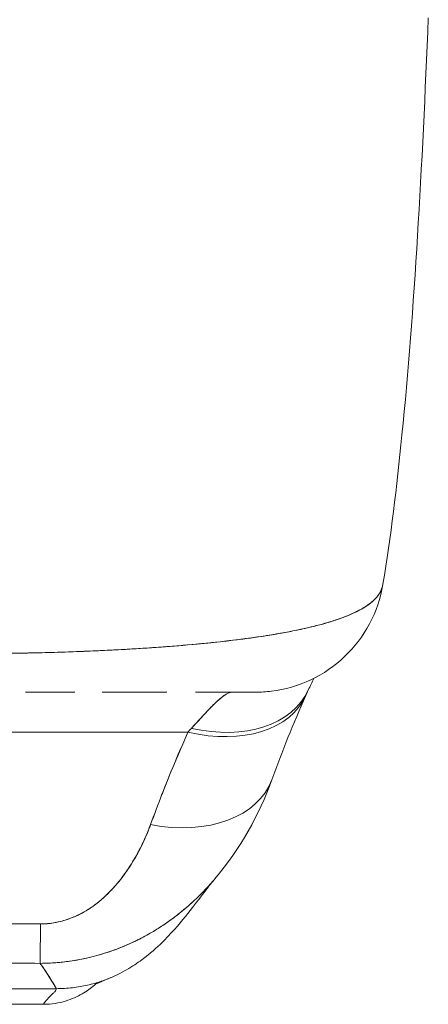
# Model space of a CAD drawing. Header units: inches. Extents: x 11 to 361, y 7 to 222.
# Tile 80 of 174: x 98.413 to 99.037, y 206.551 to 208.056. Entities that reach past the tile are written whole.
import ezdxf

# ---------------------------------------------------------------- set-up
doc = ezdxf.new("R2010")
doc.units = ezdxf.units.IN
doc.header["$LTSCALE"] = 22
doc.header["$MEASUREMENT"] = 0
doc.layers.add('Visible (ANSI)', color=7, linetype='Continuous', lineweight=5)

msp = doc.modelspace()

# ---------------------------------------------------------------- linework, layer by layer
at = {"layer": 'Visible (ANSI)'}
for p, q in [((98.89291, 207.13766), (98.89292, 207.1377)), ((98.89295, 207.13771), (98.89293, 207.13767)), ((98.56759, 207.09347), (98.56759, 207.09346)), ((98.61454, 207.09632), (98.61454, 207.09632)), ((98.49788, 207.02843), (98.42255, 207.02843)), ((98.62226, 207.02843), (98.5393, 207.02843)), ((98.56759, 207.02843), (98.56759, 207.02843)), ((98.57074, 207.02843), (98.57074, 207.02843)), ((98.63804, 207.02843), (98.62227, 207.02843)), ((98.77346, 207.02843), (98.6817, 207.02843)), ((98.77377, 207.02843), (98.77346, 207.02843)), ((98.8295, 206.99422), (98.8295, 206.99422)), ((97.67752, 206.96716), (98.67026, 206.96716)), ((98.67026, 206.96716), (97.67752, 206.96716)), ((98.56759, 206.74241), (98.56759, 206.74242)), ((98.56759, 206.74242), (98.56759, 206.74241)), ((97.87862, 206.57507), (98.46917, 206.57507)), ((98.46917, 206.57507), (97.87862, 206.57507)), ((97.8983, 206.55118), (98.44948, 206.55118)), ((98.44948, 206.55118), (97.8983, 206.55118))]:
    msp.add_line(p, q, dxfattribs=at)
for centre, major_axis, ratio, start_param, end_param in [((98.7722, 207.22528), (0, -0.19685), 0.9982095, 1.3443694, 1.3448593), ((98.7722, 207.22528), (0, 0.19685), 0.9982095, 4.4859616, 4.4864516), ((98.7384, 207.22528), (0, -0.19685), 0.9931492, 1.1611137, 1.1613152), ((98.7384, 207.22528), (0, 0.19685), 0.9931491, 4.302714, 4.3029155), ((98.67559, 207.1145), (0.17845, -0.0831), 0.6836655, 5.0206029, 6.283183), ((98.67559, 207.1145), (0.17845, -0.0831), 0.6836657, 5.0206032, 6.2831833), ((98.7384, 207.22528), (0, -0.19685), 0.9931491, 6.2831835, 6.2857227), ((98.67026, 207.10275), (0.18006, -0.07954), 0.6559339, 0.034382, 0.0343965), ((98.67026, 207.10275), (0.18007, -0.07954), 0.6559342, 4.9944071, 6.2831856), ((98.67026, 207.10275), (0.18007, -0.07954), 0.655934, 4.9944082, 6.2831857), ((98.70591, 206.76295), (0.08812, 0.26126), 0.4784418, 0.8136165, 0.8493291), ((98.70575, 206.76298), (0.08828, 0.26124), 0.4779563, 0.8138923, 0.8496004), ((98.61329, 206.96141), (0.18516, -0.06682), 0.6663213, 4.9483672, 6.2831835), ((98.61329, 206.96141), (0.18516, -0.06682), 0.6663212, 4.948367, 6.2831833), ((98.44516, 206.8096), (-0.00061, -0.19685), 0.0029225, 0.1031736, 0.8110381), ((98.44516, 206.8096), (-0.00061, -0.19685), 0.0029224, 0.1031736, 0.8110381), ((98.44955, 207.60242), (-0.00006, -1.05124), 0.000022, 5.9361751, 5.9361762), ((98.44942, 207.60309), (0.00006, -1.05196), 0.0000208, 0.3470083, 0.3470095)]:
    msp.add_ellipse(centre, major_axis=major_axis, ratio=ratio, start_param=start_param, end_param=end_param, dxfattribs=at)
for points, knots in [([(99.03729, 208.05946), (99.02811, 207.83044), (99.01606, 207.61194), (98.98917, 207.34137), (98.97994, 207.26548), (98.96806, 207.19365)], [0, 0, 0, 0, 1.849259, 1.849259, 2.6284092, 2.6284092, 2.6284092, 2.6284092]), ([(98.96806, 207.19365), (98.96804, 207.19355), (98.96802, 207.19345), (98.96801, 207.19335), (98.96718, 207.1886), (98.96535, 207.18364), (98.96234, 207.17886), (98.96227, 207.17875), (98.9622, 207.17865), (98.96214, 207.17854), (98.95903, 207.1737), (98.95471, 207.16903), (98.94916, 207.16462), (98.94646, 207.16247), (98.94346, 207.16038), (98.9402, 207.15836), (98.93705, 207.1564), (98.93366, 207.15451), (98.93004, 207.15265), (98.92911, 207.15218), (98.92817, 207.15171), (98.92721, 207.15124), (98.91799, 207.14673), (98.90741, 207.14252), (98.89568, 207.1386), (98.88883, 207.13632), (98.88159, 207.13413), (98.87396, 207.13204), (98.86778, 207.13035), (98.86136, 207.12872), (98.8547, 207.12715), (98.83931, 207.12353), (98.82269, 207.12024), (98.80505, 207.11723), (98.80302, 207.11689), (98.80098, 207.11654), (98.79893, 207.11621), (98.78995, 207.11473), (98.78072, 207.11332), (98.77127, 207.11198), (98.76374, 207.11091), (98.75607, 207.10988), (98.74826, 207.1089), (98.73568, 207.1073), (98.72276, 207.10581), (98.70957, 207.10442), (98.70192, 207.10361), (98.69419, 207.10284), (98.68639, 207.1021), (98.66517, 207.10008), (98.64346, 207.09834), (98.62188, 207.09683), (98.61854, 207.0966), (98.61521, 207.09637), (98.61188, 207.09615), (98.59348, 207.09492), (98.57524, 207.09385), (98.55733, 207.09292), (98.54334, 207.0922), (98.52956, 207.09157), (98.51604, 207.09102), (98.50906, 207.09073), (98.50217, 207.09047), (98.49534, 207.09022), (98.4759, 207.08952), (98.45693, 207.08896), (98.43826, 207.08852), (98.4345, 207.08843), (98.43076, 207.08835), (98.42703, 207.08827), (98.41383, 207.088), (98.40075, 207.0878), (98.38823, 207.08766), (98.37346, 207.0875), (98.35948, 207.0874), (98.347, 207.08724)], [0.05280715, 0.05280715, 0.05280715, 0.05280715, 0.0539723, 0.0539723, 0.0539723, 0.10988722, 0.10988722, 0.10988722, 0.11111111, 0.11111111, 0.11111111, 0.16783952, 0.16783952, 0.16783952, 0.19554101, 0.19554101, 0.19554101, 0.22222222, 0.22222222, 0.22222222, 0.22906817, 0.22906817, 0.22906817, 0.29492747, 0.29492747, 0.29492747, 0.33333333, 0.33333333, 0.33333333, 0.36442109, 0.36442109, 0.36442109, 0.43620414, 0.43620414, 0.43620414, 0.44444444, 0.44444444, 0.44444444, 0.48049737, 0.48049737, 0.48049737, 0.50922708, 0.50922708, 0.50922708, 0.55555556, 0.55555556, 0.55555556, 0.58238863, 0.58238863, 0.58238863, 0.6553745, 0.6553745, 0.6553745, 0.66666667, 0.66666667, 0.66666667, 0.7290537, 0.7290537, 0.7290537, 0.77777778, 0.77777778, 0.77777778, 0.80291737, 0.80291737, 0.80291737, 0.87449248, 0.87449248, 0.87449248, 0.88888889, 0.88888889, 0.88888889, 0.93987276, 0.93987276, 0.93987276, 1, 1, 1, 1]), ([(98.347, 207.08724), (98.35881, 207.0873), (98.37075, 207.0874), (98.38272, 207.08754), (98.39586, 207.08769), (98.40903, 207.0879), (98.4222, 207.08817), (98.43073, 207.08834), (98.43925, 207.08854), (98.44775, 207.08876), (98.45357, 207.08891), (98.45937, 207.08907), (98.46516, 207.08924), (98.48079, 207.0897), (98.49632, 207.09024), (98.51175, 207.09085), (98.52363, 207.09133), (98.53545, 207.09185), (98.54719, 207.09242), (98.55201, 207.09265), (98.55682, 207.09289), (98.56162, 207.09315), (98.57946, 207.09408), (98.5971, 207.09513), (98.61449, 207.09632), (98.62408, 207.09697), (98.63359, 207.09766), (98.64301, 207.09839), (98.65203, 207.09909), (98.66097, 207.09982), (98.6698, 207.1006), (98.68916, 207.10229), (98.70804, 207.10418), (98.72631, 207.10626), (98.72846, 207.1065), (98.7306, 207.10675), (98.73273, 207.107), (98.75004, 207.10903), (98.76678, 207.11124), (98.78281, 207.11366), (98.79318, 207.11523), (98.80326, 207.11688), (98.81302, 207.11862), (98.82098, 207.12005), (98.82872, 207.12153), (98.83622, 207.12308), (98.85161, 207.12627), (98.866, 207.12973), (98.87918, 207.13349), (98.87959, 207.13361), (98.88, 207.13373), (98.88042, 207.13385), (98.89134, 207.137), (98.90142, 207.14036), (98.91056, 207.14394), (98.91807, 207.14688), (98.92495, 207.14998), (98.93112, 207.15322), (98.93171, 207.15353), (98.93229, 207.15384), (98.93287, 207.15416), (98.93862, 207.15728), (98.94374, 207.16054), (98.94816, 207.16396), (98.95204, 207.16696), (98.9554, 207.17008), (98.95819, 207.17333), (98.9593, 207.17461), (98.96033, 207.17592), (98.96126, 207.17725), (98.96242, 207.1789), (98.96344, 207.18057), (98.96432, 207.18228), (98.96574, 207.18504), (98.9668, 207.18786), (98.96749, 207.19076), (98.96768, 207.19154), (98.96784, 207.19233), (98.96797, 207.19312)], [0, 0, 0, 0, 0.03955189, 0.03955189, 0.03955189, 0.0829776, 0.0829776, 0.0829776, 0.11111111, 0.11111111, 0.11111111, 0.13035099, 0.13035099, 0.13035099, 0.18226856, 0.18226856, 0.18226856, 0.22222222, 0.22222222, 0.22222222, 0.2386312, 0.2386312, 0.2386312, 0.29967715, 0.29967715, 0.29967715, 0.33333333, 0.33333333, 0.33333333, 0.36556282, 0.36556282, 0.36556282, 0.43614912, 0.43614912, 0.43614912, 0.44444444, 0.44444444, 0.44444444, 0.51190234, 0.51190234, 0.51190234, 0.55555556, 0.55555556, 0.55555556, 0.59119441, 0.59119441, 0.59119441, 0.66436258, 0.66436258, 0.66436258, 0.66666667, 0.66666667, 0.66666667, 0.72766445, 0.72766445, 0.72766445, 0.77777778, 0.77777778, 0.77777778, 0.78255786, 0.78255786, 0.78255786, 0.83029483, 0.83029483, 0.83029483, 0.87223803, 0.87223803, 0.87223803, 0.88888889, 0.88888889, 0.88888889, 0.90956824, 0.90956824, 0.90956824, 0.94296204, 0.94296204, 0.94296204, 0.95198836, 0.95198836, 0.95198836, 0.95198836]), ([(98.96798, 207.19321), (98.96452, 207.17222), (98.95752, 207.15154), (98.9377, 207.11432), (98.92474, 207.09725), (98.89449, 207.0684), (98.87682, 207.05626), (98.83901, 207.03839), (98.81842, 207.03243), (98.78974, 207.02892), (98.78173, 207.02843), (98.77377, 207.02843)], [0, 0, 0, 0, 0.1620879, 0.1620879, 0.32130673, 0.32130673, 0.48062847, 0.48062847, 0.63994645, 0.63994645, 0.7007573, 0.7007573, 0.7007573, 0.7007573]), ([(98.62227, 207.02843), (98.61966, 207.02843), (98.61702, 207.02843), (98.61435, 207.02843), (98.60188, 207.02843), (98.5887, 207.02843), (98.57485, 207.02843), (98.56343, 207.02843), (98.55156, 207.02843), (98.53929, 207.02843), (98.53929, 207.02843), (98.53929, 207.02843), (98.53929, 207.02843)], [0.61835506, 0.61835506, 0.61835506, 0.61835506, 0.63219711, 0.63219711, 0.63219711, 0.69675669, 0.69675669, 0.69675669, 0.75, 0.75, 0.75, 0.75000015, 0.75000015, 0.75000015, 0.75000015]), ([(98.67559, 206.97304), (98.68596, 206.98452), (98.69519, 206.99458), (98.70319, 207.00287), (98.71119, 207.01116), (98.71795, 207.01765), (98.72379, 207.02196), (98.72962, 207.02627), (98.73453, 207.02843), (98.7384, 207.02843)], [0, 0, 0, 0, 0.3333333, 0.3333333, 0.3333333, 0.6666667, 0.6666667, 0.6666667, 1, 1, 1, 1]), ([(98.67559, 206.97304), (98.67743, 206.97501), (98.67923, 206.97696), (98.68099, 206.97887), (98.68314, 206.98122), (98.68524, 206.98352), (98.68729, 206.98575), (98.68949, 206.98815), (98.69162, 206.99048), (98.6937, 206.99273), (98.69597, 206.9952), (98.69817, 206.99757), (98.7003, 206.99983), (98.70267, 207.00235), (98.70496, 207.00473), (98.70716, 207.00696), (98.70964, 207.00948), (98.71201, 207.0118), (98.71428, 207.01391), (98.71684, 207.0163), (98.71927, 207.01842), (98.72156, 207.02025), (98.72417, 207.02232), (98.7266, 207.02402), (98.72886, 207.02532), (98.73142, 207.02679), (98.73377, 207.02775), (98.73591, 207.02818), (98.73678, 207.02835), (98.7376, 207.02843), (98.7384, 207.02843)], [0, 0, 0, 0, 0.0609489, 0.0609489, 0.0609489, 0.1356387, 0.1356387, 0.1356387, 0.2157076, 0.2157076, 0.2157076, 0.3034864, 0.3034864, 0.3034864, 0.401292, 0.401292, 0.401292, 0.5113716, 0.5113716, 0.5113716, 0.635855, 0.635855, 0.635855, 0.7768263, 0.7768263, 0.7768263, 0.9360062, 0.9360062, 0.9360062, 1, 1, 1, 1]), ([(98.77377, 207.02843), (98.77377, 207.02843), (98.77375, 207.02843), (98.77371, 207.02843), (98.77357, 207.02843), (98.77317, 207.02843), (98.77252, 207.02843), (98.77179, 207.02843), (98.77075, 207.02843), (98.76937, 207.02843), (98.76785, 207.02843), (98.76591, 207.02843), (98.76356, 207.02843), (98.76181, 207.02843), (98.75983, 207.02843), (98.75761, 207.02843), (98.75651, 207.02843), (98.75535, 207.02843), (98.75414, 207.02843), (98.75005, 207.02843), (98.7453, 207.02843), (98.73986, 207.02843), (98.73382, 207.02843), (98.72693, 207.02843), (98.71916, 207.02843), (98.71059, 207.02843), (98.70095, 207.02843), (98.6902, 207.02843), (98.68744, 207.02843), (98.6846, 207.02843), (98.68169, 207.02843), (98.68169, 207.02843), (98.68169, 207.02843), (98.68169, 207.02843)], [0.06085624, 0.06085624, 0.06085624, 0.06085624, 0.07261294, 0.07261294, 0.07261294, 0.11444972, 0.11444972, 0.11444972, 0.16066025, 0.16066025, 0.16066025, 0.21190009, 0.21190009, 0.21190009, 0.25, 0.25, 0.25, 0.26890916, 0.26890916, 0.26890916, 0.33230886, 0.33230886, 0.33230886, 0.40258963, 0.40258963, 0.40258963, 0.48009933, 0.48009933, 0.48009933, 0.5, 0.5, 0.5, 0.50000017, 0.50000017, 0.50000017, 0.50000017]), ([(98.61329, 206.82582), (98.61884, 206.84115), (98.62462, 206.85662), (98.63068, 206.8722), (98.63146, 206.8742), (98.63224, 206.8762), (98.63302, 206.87821), (98.63837, 206.89182), (98.64393, 206.90552), (98.64969, 206.91932), (98.65097, 206.92239), (98.65225, 206.92547), (98.65355, 206.92855), (98.65895, 206.94135), (98.66452, 206.95423), (98.67026, 206.96716)], [0, 0, 0, 0, 0.3333333, 0.3333333, 0.3333333, 0.3760929, 0.3760929, 0.3760929, 0.6666667, 0.6666667, 0.6666667, 0.7313042, 0.7313042, 0.7313042, 1, 1, 1, 1]), ([(98.61329, 206.82582), (98.61881, 206.84115), (98.6246, 206.8566), (98.63067, 206.87218), (98.63673, 206.88776), (98.64307, 206.90346), (98.64967, 206.91929), (98.65627, 206.93513), (98.66314, 206.95108), (98.67026, 206.96716)], [0, 0, 0, 0, 0.3333333, 0.3333333, 0.3333333, 0.6666667, 0.6666667, 0.6666667, 1, 1, 1, 1]), ([(98.44516, 206.67402), (98.44795, 206.67401), (98.45078, 206.6741), (98.45363, 206.6743), (98.45664, 206.67451), (98.45968, 206.67484), (98.46273, 206.67528), (98.46598, 206.67575), (98.46924, 206.67636), (98.47248, 206.67708), (98.47598, 206.67787), (98.47946, 206.6788), (98.48289, 206.67985), (98.48662, 206.68101), (98.49029, 206.68231), (98.4939, 206.68377), (98.49687, 206.68496), (98.4998, 206.68625), (98.50269, 206.68763), (98.50364, 206.68809), (98.50459, 206.68856), (98.50554, 206.68903), (98.50971, 206.69115), (98.51377, 206.69346), (98.51771, 206.69595), (98.52204, 206.69868), (98.52623, 206.70162), (98.53028, 206.70474), (98.53472, 206.70816), (98.539, 206.7118), (98.54314, 206.71564), (98.54573, 206.71804), (98.54826, 206.72052), (98.55075, 206.72306), (98.55259, 206.72495), (98.55441, 206.72688), (98.55619, 206.72884), (98.56079, 206.73392), (98.56518, 206.73922), (98.56936, 206.7447), (98.57399, 206.75077), (98.57837, 206.75705), (98.5825, 206.7635), (98.587, 206.77053), (98.59121, 206.77776), (98.59512, 206.78508), (98.59897, 206.79231), (98.60252, 206.79963), (98.60575, 206.80699), (98.60851, 206.81327), (98.61103, 206.81957), (98.61329, 206.82582)], [0, 0, 0, 0, 0.036619, 0.036619, 0.036619, 0.0754201, 0.0754201, 0.0754201, 0.1168316, 0.1168316, 0.1168316, 0.1615176, 0.1615176, 0.1615176, 0.2100999, 0.2100999, 0.2100999, 0.25, 0.25, 0.25, 0.2631735, 0.2631735, 0.2631735, 0.3215167, 0.3215167, 0.3215167, 0.3856885, 0.3856885, 0.3856885, 0.4559589, 0.4559589, 0.4559589, 0.5, 0.5, 0.5, 0.5327249, 0.5327249, 0.5327249, 0.6174211, 0.6174211, 0.6174211, 0.7113008, 0.7113008, 0.7113008, 0.8134649, 0.8134649, 0.8134649, 0.9141774, 0.9141774, 0.9141774, 1, 1, 1, 1]), ([(98.44516, 206.67402), (98.45402, 206.6739), (98.46304, 206.67491), (98.47238, 206.67703), (98.48172, 206.67914), (98.49139, 206.68236), (98.50085, 206.68676), (98.5103, 206.69115), (98.51954, 206.69674), (98.52838, 206.70334), (98.53722, 206.70995), (98.54567, 206.71759), (98.55367, 206.72612), (98.56168, 206.73465), (98.56923, 206.74408), (98.57637, 206.75432), (98.58351, 206.76456), (98.59023, 206.77561), (98.5964, 206.78752), (98.60257, 206.79944), (98.60818, 206.81221), (98.61329, 206.82582)], [0, 0, 0, 0, 0.1428571, 0.1428571, 0.1428571, 0.2857143, 0.2857143, 0.2857143, 0.4285714, 0.4285714, 0.4285714, 0.5714286, 0.5714286, 0.5714286, 0.7142857, 0.7142857, 0.7142857, 0.8571429, 0.8571429, 0.8571429, 1, 1, 1, 1]), ([(98.44462, 206.6138), (98.45455, 206.6138), (98.46454, 206.61428), (98.47454, 206.61523), (98.48462, 206.61619), (98.49472, 206.61763), (98.5048, 206.61955), (98.50975, 206.62049), (98.51469, 206.62154), (98.51962, 206.62271), (98.52483, 206.62395), (98.53004, 206.62531), (98.53523, 206.6268), (98.54036, 206.62828), (98.54548, 206.62989), (98.55059, 206.63162), (98.55559, 206.63332), (98.56058, 206.63515), (98.56554, 206.63709), (98.57487, 206.64075), (98.5841, 206.64484), (98.5932, 206.64937), (98.59396, 206.64975), (98.59472, 206.65013), (98.59548, 206.65051), (98.6054, 206.65553), (98.61516, 206.66107), (98.62474, 206.66712), (98.63437, 206.6732), (98.64382, 206.67981), (98.65304, 206.68694), (98.65595, 206.68919), (98.65884, 206.6915), (98.66171, 206.69385), (98.66792, 206.69896), (98.67403, 206.70431), (98.68002, 206.70992), (98.68872, 206.71805), (98.69717, 206.72672), (98.70536, 206.73594), (98.70637, 206.73708), (98.70739, 206.73823), (98.70839, 206.73939), (98.70946, 206.74062), (98.71052, 206.74186), (98.71158, 206.74311)], [0, 0, 0, 0, 0.06659909, 0.06659909, 0.06659909, 0.13374953, 0.13374953, 0.13374953, 0.16666667, 0.16666667, 0.16666667, 0.20147371, 0.20147371, 0.20147371, 0.23592897, 0.23592897, 0.23592897, 0.26975808, 0.26975808, 0.26975808, 0.33333333, 0.33333333, 0.33333333, 0.33864451, 0.33864451, 0.33864451, 0.40812937, 0.40812937, 0.40812937, 0.47796049, 0.47796049, 0.47796049, 0.5, 0.5, 0.5, 0.54780443, 0.54780443, 0.54780443, 0.61715779, 0.61715779, 0.61715779, 0.62576788, 0.62576788, 0.62576788, 0.63487649, 0.63487649, 0.63487649, 0.63487649]), ([(98.71157, 206.7431), (98.70802, 206.73891), (98.70442, 206.73483), (98.70077, 206.73086), (98.69172, 206.72102), (98.68237, 206.71184), (98.67274, 206.70328), (98.66922, 206.70015), (98.66566, 206.69711), (98.66206, 206.69414), (98.65617, 206.68929), (98.65019, 206.68466), (98.64411, 206.68025), (98.63478, 206.67348), (98.62524, 206.66722), (98.61552, 206.66148), (98.60829, 206.65722), (98.60097, 206.65324), (98.59355, 206.64955), (98.59156, 206.64855), (98.58956, 206.64758), (98.58755, 206.64663), (98.57868, 206.64241), (98.5697, 206.63861), (98.56063, 206.63521), (98.55214, 206.63203), (98.54359, 206.6292), (98.53499, 206.62673), (98.52996, 206.62529), (98.52491, 206.62397), (98.51985, 206.62277), (98.51681, 206.62204), (98.51376, 206.62136), (98.51071, 206.62073), (98.50305, 206.61913), (98.49538, 206.6178), (98.48769, 206.61676), (98.48035, 206.61576), (98.47301, 206.61501), (98.46568, 206.61452), (98.45864, 206.61404), (98.45161, 206.6138), (98.44462, 206.6138)], [0.36585227, 0.36585227, 0.36585227, 0.36585227, 0.39644639, 0.39644639, 0.39644639, 0.4722816, 0.4722816, 0.4722816, 0.5, 0.5, 0.5, 0.54533219, 0.54533219, 0.54533219, 0.6149297, 0.6149297, 0.6149297, 0.66666667, 0.66666667, 0.66666667, 0.68057883, 0.68057883, 0.68057883, 0.74211256, 0.74211256, 0.74211256, 0.79967224, 0.79967224, 0.79967224, 0.83333333, 0.83333333, 0.83333333, 0.85358818, 0.85358818, 0.85358818, 0.90452301, 0.90452301, 0.90452301, 0.95318656, 0.95318656, 0.95318656, 1, 1, 1, 1]), ([(98.71137, 206.74286), (98.70399, 206.73411), (98.68939, 206.7144), (98.66039, 206.67801), (98.64935, 206.66444), (98.62594, 206.64085), (98.61659, 206.63209), (98.59834, 206.61795), (98.59127, 206.61292), (98.57487, 206.60274), (98.56531, 206.59753), (98.55459, 206.59283)], [0.0092501, 0.0092501, 0.0092501, 0.0092501, 0.7556508, 0.7556508, 1.1322352, 1.1322352, 1.3288982, 1.3288982, 1.4321937, 1.4321937, 1.5392138, 1.5392138, 1.5392138, 1.5392138]), ([(97.90262, 206.67402), (97.96235, 206.67402), (98.02227, 206.67402), (98.08285, 206.67402), (98.14343, 206.67402), (98.20466, 206.67402), (98.2652, 206.67402), (98.32573, 206.67402), (98.38557, 206.67402), (98.44516, 206.67402)], [0, 0, 0, 0, 0.3333333, 0.3333333, 0.3333333, 0.6666667, 0.6666667, 0.6666667, 1, 1, 1, 1]), ([(98.44462, 206.6138), (98.40069, 206.61393), (98.35663, 206.61391), (98.31246, 206.61386), (98.26631, 206.61382), (98.22004, 206.61376), (98.17377, 206.61376), (98.12752, 206.61376), (98.08128, 206.61383), (98.03514, 206.61388), (98.02084, 206.61389), (98.00655, 206.6139), (97.99227, 206.6139), (97.96251, 206.61391), (97.93279, 206.61389), (97.90316, 206.6138)], [0, 0, 0, 0, 0.2447095, 0.2447095, 0.2447095, 0.5003034, 0.5003034, 0.5003034, 0.755735, 0.755735, 0.755735, 0.8349237, 0.8349237, 0.8349237, 1, 1, 1, 1]), ([(97.90316, 206.6138), (97.92908, 206.61388), (97.955, 206.6139), (97.98107, 206.6139), (98.00666, 206.61389), (98.03239, 206.61386), (98.05841, 206.61383), (98.06602, 206.61382), (98.07366, 206.61381), (98.08132, 206.6138), (98.09923, 206.61378), (98.1173, 206.61376), (98.13543, 206.61374), (98.16101, 206.61373), (98.18673, 206.61373), (98.21235, 206.61374), (98.22997, 206.61376), (98.24755, 206.61377), (98.265, 206.6138), (98.27315, 206.61381), (98.28127, 206.61382), (98.28937, 206.61383), (98.31534, 206.61386), (98.34108, 206.61389), (98.36671, 206.6139), (98.39273, 206.6139), (98.41865, 206.61388), (98.44462, 206.6138)], [0, 0, 0, 0, 0.1469533, 0.1469533, 0.1469533, 0.2911474, 0.2911474, 0.2911474, 0.3333333, 0.3333333, 0.3333333, 0.431915, 0.431915, 0.431915, 0.5709992, 0.5709992, 0.5709992, 0.6666667, 0.6666667, 0.6666667, 0.7113524, 0.7113524, 0.7113524, 0.8545943, 0.8545943, 0.8545943, 1, 1, 1, 1]), ([(98.46917, 206.57507), (98.46901, 206.57559), (98.46845, 206.5767), (98.46754, 206.57833), (98.46663, 206.57996), (98.46537, 206.58211), (98.4638, 206.58469), (98.46224, 206.58727), (98.46038, 206.59028), (98.45827, 206.5936), (98.45616, 206.59691), (98.4538, 206.60053), (98.45126, 206.6043), (98.44916, 206.6074), (98.44694, 206.6106), (98.44462, 206.6138)], [0, 0, 0, 0, 0.2074362, 0.2074362, 0.2074362, 0.4148724, 0.4148724, 0.4148724, 0.6223086, 0.6223086, 0.6223086, 0.8297448, 0.8297448, 0.8297448, 1, 1, 1, 1]), ([(98.44462, 206.6138), (98.44802, 206.60911), (98.45121, 206.60443), (98.45409, 206.60006), (98.45697, 206.59568), (98.45955, 206.59161), (98.46172, 206.58809), (98.46389, 206.58458), (98.46566, 206.58162), (98.46693, 206.5794), (98.4682, 206.57718), (98.46898, 206.5757), (98.46917, 206.57507)], [0, 0, 0, 0, 0.2494066, 0.2494066, 0.2494066, 0.4996044, 0.4996044, 0.4996044, 0.7498022, 0.7498022, 0.7498022, 1, 1, 1, 1]), ([(98.46917, 206.57507), (98.47774, 206.57507), (98.49424, 206.57607), (98.51717, 206.58008), (98.53725, 206.58581), (98.54928, 206.5905), (98.55459, 206.59283)], [0, 0, 0, 0, 0.06666667, 0.13333333, 0.2, 0.25638351, 0.25638351, 0.25638351, 0.25638351]), ([(98.55459, 206.59283), (98.54928, 206.5905), (98.54377, 206.58835), (98.53804, 206.5864), (98.53128, 206.5841), (98.52422, 206.58209), (98.51688, 206.58042), (98.50953, 206.57874), (98.50189, 206.57741), (98.49394, 206.57649), (98.48599, 206.57557), (98.47774, 206.57507), (98.46917, 206.57507)], [0.74361649, 0.74361649, 0.74361649, 0.74361649, 0.8, 0.8, 0.8, 0.86666667, 0.86666667, 0.86666667, 0.93333333, 0.93333333, 0.93333333, 1, 1, 1, 1]), ([(98.55459, 206.59283), (98.52669, 206.58059), (98.52999, 206.5827), (98.52897, 206.58212), (98.53002, 206.58307), (98.53129, 206.58423)], [0, 0, 0, 0, 1.3047374, 1.3047374, 2.0052089, 2.0052089, 2.0052089, 2.0052089]), ([(98.52951, 206.58242), (98.52883, 206.5818), (98.52814, 206.58118), (98.52744, 206.58056), (98.52475, 206.5782), (98.52188, 206.57589), (98.51878, 206.57364), (98.51568, 206.57139), (98.51234, 206.56921), (98.50873, 206.56711), (98.50512, 206.56502), (98.50123, 206.56301), (98.49702, 206.56116), (98.49281, 206.55931), (98.48828, 206.55761), (98.48338, 206.55615), (98.47848, 206.55468), (98.47322, 206.55344), (98.46757, 206.55256), (98.46192, 206.55169), (98.4559, 206.55118), (98.44948, 206.55118)], [0.58249704, 0.58249704, 0.58249704, 0.58249704, 0.6, 0.6, 0.6, 0.66666667, 0.66666667, 0.66666667, 0.73333333, 0.73333333, 0.73333333, 0.8, 0.8, 0.8, 0.86666667, 0.86666667, 0.86666667, 0.93333333, 0.93333333, 0.93333333, 1, 1, 1, 1]), ([(98.44948, 206.55118), (98.44948, 206.55118), (98.44982, 206.55167), (98.45041, 206.55247), (98.45099, 206.55326), (98.45183, 206.55436), (98.45283, 206.55559), (98.45383, 206.55682), (98.45499, 206.55818), (98.45622, 206.55956), (98.45746, 206.56094), (98.45876, 206.56232), (98.46005, 206.56364), (98.46134, 206.56495), (98.46262, 206.56618), (98.46379, 206.5673), (98.46496, 206.56843), (98.46603, 206.56943), (98.46691, 206.57033), (98.46779, 206.57123), (98.46847, 206.57203), (98.46888, 206.57278), (98.46928, 206.57354), (98.46941, 206.57426), (98.46917, 206.57507)], [0, 0, 0, 0, 0.125, 0.125, 0.125, 0.25, 0.25, 0.25, 0.375, 0.375, 0.375, 0.5, 0.5, 0.5, 0.625, 0.625, 0.625, 0.75, 0.75, 0.75, 0.875, 0.875, 0.875, 1, 1, 1, 1]), ([(98.46917, 206.57507), (98.46941, 206.57426), (98.46928, 206.57354), (98.46888, 206.57278), (98.46847, 206.57203), (98.46779, 206.57123), (98.46691, 206.57033), (98.46603, 206.56943), (98.46496, 206.56843), (98.46379, 206.5673), (98.46262, 206.56618), (98.46134, 206.56495), (98.46005, 206.56364), (98.45876, 206.56232), (98.45746, 206.56094), (98.45622, 206.55956), (98.45499, 206.55818), (98.45383, 206.55682), (98.45283, 206.55559), (98.45183, 206.55436), (98.45099, 206.55326), (98.45041, 206.55247), (98.44982, 206.55167), (98.44948, 206.55118), (98.44948, 206.55118)], [0, 0, 0, 0, 0.125, 0.125, 0.125, 0.25, 0.25, 0.25, 0.375, 0.375, 0.375, 0.5, 0.5, 0.5, 0.625, 0.625, 0.625, 0.75, 0.75, 0.75, 0.875, 0.875, 0.875, 1, 1, 1, 1])]:
    msp.add_open_spline(points, degree=3, knots=knots, dxfattribs=at)
for points in [[(98.86241, 207.04952), (98.85976, 207.04375), (98.85697, 207.03769), (98.85404, 207.03141)], [(98.7384, 207.02843), (98.73856, 207.02843), (98.73872, 207.02843), (98.73889, 207.02843)], [(98.85404, 207.03141), (98.85282, 207.02878), (98.85158, 207.02604), (98.85033, 207.02321)], [(98.85033, 207.02321), (98.83128, 206.98009), (98.81397, 206.93758), (98.79845, 206.89458)], [(98.79845, 206.89458), (98.77897, 206.8406), (98.75061, 206.78918), (98.71157, 206.7431)]]:
    msp.add_open_spline(points, degree=3, dxfattribs=at)

doc.saveas('drawing.dxf')
